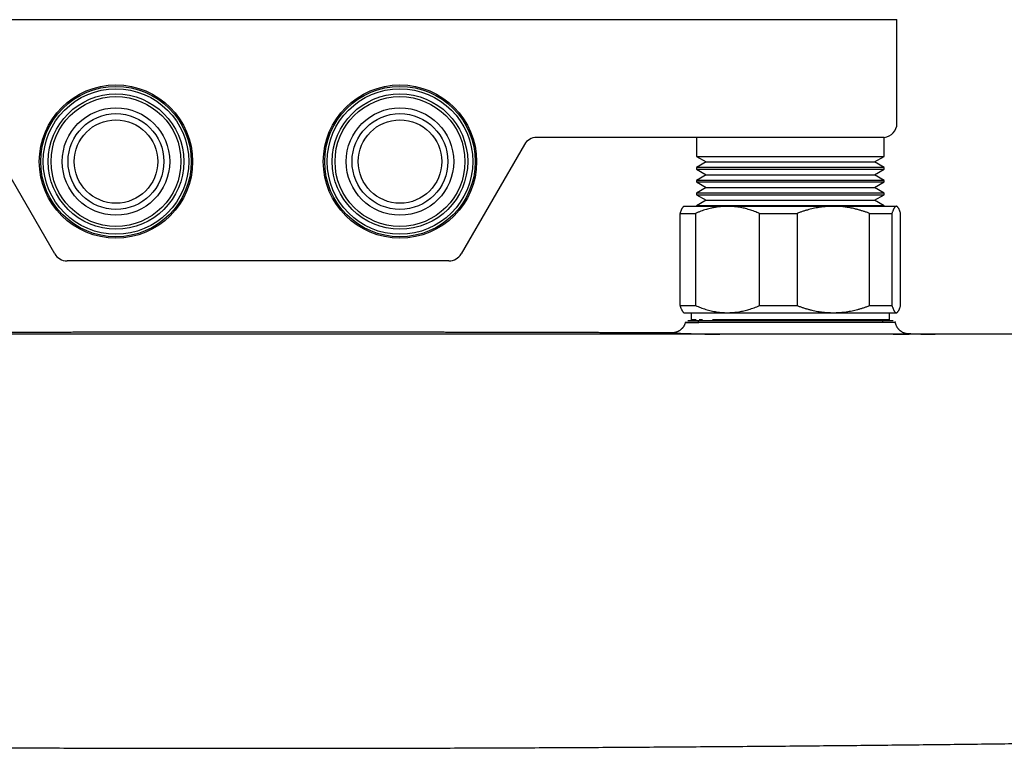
# Model space of a CAD drawing. Header units: millimetres. Extents: x 8 to 767, y 12 to 375.
# Tile 11 of 46: x 318 to 457, y 84 to 187. Entities that reach past the tile are written whole.
import ezdxf

# ---------------------------------------------------------------- set-up
doc = ezdxf.new("R2010")
doc.units = ezdxf.units.MM

msp = doc.modelspace()

# ---------------------------------------------------------------- linework, layer by layer
at = {"color": 7, "linetype": 'Continuous', "lineweight": 30}
for p, q in [((276.83, 187.09), (426.83, 187.09)), ((426.83, 187.09), (441.83, 187.09)), ((441.83, 172.47), (441.83, 187.09)), ((323.2, 154.09), (314.3, 169.49)), ((389.35, 169.49), (380.46, 154.09)), ((424.42, 170.49), (391.08, 170.49)), ((413.61, 170.49), (413.61, 167.82)), ((426.83, 170.49), (424.42, 170.49)), ((440.05, 170.49), (426.83, 170.49)), ((440.05, 167.82), (440.05, 170.49)), ((413.61, 167.82), (414.97, 167.03)), ((413.61, 167.82), (440.05, 167.82)), ((438.68, 167.03), (440.05, 167.82)), ((414.97, 167.03), (413.61, 166.24)), ((414.97, 167.03), (438.68, 167.03)), ((440.05, 166.24), (438.68, 167.03)), ((413.61, 166.24), (413.61, 166.02)), ((426.83, 166.24), (413.61, 166.24)), ((413.61, 166.02), (414.97, 165.23)), ((413.61, 166.02), (440.05, 166.02)), ((414.97, 165.23), (413.61, 164.44)), ((414.97, 165.23), (438.68, 165.23)), ((440.05, 166.24), (426.83, 166.24)), ((438.68, 165.23), (440.05, 166.02)), ((440.05, 164.44), (438.68, 165.23)), ((440.05, 166.02), (440.05, 166.24)), ((413.61, 164.44), (413.61, 164.22)), ((426.83, 164.44), (413.61, 164.44)), ((413.61, 164.22), (414.97, 163.43)), ((413.61, 164.22), (440.05, 164.22)), ((440.05, 164.44), (426.83, 164.44)), ((438.68, 163.43), (440.05, 164.22)), ((440.05, 164.22), (440.05, 164.44)), ((414.97, 163.43), (413.61, 162.64)), ((413.61, 162.64), (413.61, 162.42)), ((426.83, 162.64), (413.61, 162.64)), ((413.61, 162.42), (414.97, 161.63)), ((413.61, 162.42), (440.05, 162.42)), ((414.97, 163.43), (438.68, 163.43)), ((440.05, 162.64), (426.83, 162.64)), ((440.05, 162.64), (438.68, 163.43)), ((438.68, 161.63), (440.05, 162.42)), ((440.05, 162.42), (440.05, 162.64)), ((414.97, 161.63), (413.61, 160.84)), ((414.97, 161.63), (438.68, 161.63)), ((440.05, 160.84), (438.68, 161.63)), ((411.31, 159.79), (413.47, 159.79)), ((411.31, 146.79), (411.31, 159.79)), ((411.83, 160.79), (411.74, 160.7)), ((411.83, 160.79), (417.96, 160.79)), ((413.47, 159.79), (413.47, 146.79)), ((413.61, 160.84), (413.61, 160.79)), ((426.83, 160.84), (413.61, 160.84)), ((417.96, 160.79), (432.87, 160.79)), ((422.45, 159.79), (427.77, 159.79)), ((422.45, 146.79), (422.45, 159.79)), ((440.05, 160.84), (426.83, 160.84)), ((427.77, 159.79), (427.77, 146.79)), ((432.87, 160.79), (441.74, 160.79)), ((437.97, 146.79), (437.97, 159.79)), ((437.97, 159.79), (441.13, 159.79)), ((440.05, 160.79), (440.05, 160.84)), ((441.13, 159.79), (441.13, 146.79)), ((441.74, 160.79), (441.83, 160.79)), ((441.92, 160.7), (441.83, 160.79)), ((442.34, 146.79), (442.34, 159.79)), ((378.73, 153.09), (324.93, 153.09)), ((411.31, 146.79), (413.47, 146.79)), ((411.74, 145.88), (411.83, 145.79)), ((411.83, 145.79), (417.96, 145.79)), ((412.86, 145.79), (412.86, 144.79)), ((417.96, 145.79), (432.87, 145.79)), ((422.45, 146.79), (427.77, 146.79)), ((432.87, 145.79), (441.74, 145.79)), ((437.97, 146.79), (441.13, 146.79)), ((440.79, 144.79), (440.79, 145.79)), ((441.74, 145.79), (441.83, 145.79)), ((441.83, 145.79), (441.92, 145.88)), ((413.56, 144.79), (412.86, 144.79)), ((414.46, 144.79), (413.98, 144.79)), ((438.09, 144.79), (415.83, 144.79)), ((440.79, 144.79), (438.09, 144.79))]:
    msp.add_line(p, q, dxfattribs=at)
for centre, radius in [((331.83, 167.09), 10.8), ((331.83, 167.09), 10.6), ((371.83, 167.09), 10.8), ((371.83, 167.09), 10.6), ((331.83, 167.09), 10.25), ((331.83, 167.09), 9.54), ((331.83, 167.09), 9.15), ((371.83, 167.09), 10.25), ((371.83, 167.09), 9.54), ((371.83, 167.09), 9.15), ((331.83, 167.09), 7.57), ((331.83, 167.09), 6.75), ((371.83, 167.09), 7.57), ((371.83, 167.09), 6.75), ((331.83, 167.09), 5.88), ((371.83, 167.09), 5.88)]:
    msp.add_circle(centre, radius, dxfattribs=at)
for centre, radius, start, end in [((439.83, 172.47), 2, 276.3297, 0), ((391.08, 168.49), 2, 90, 150), ((324.93, 155.09), 2, 210, 270), ((378.73, 155.09), 2, 270, 330), ((413.65, 144.35), 0.3, 359.5, 90), ((440.01, 144.35), 0.3, 90, 180.5)]:
    msp.add_arc(centre, radius, start, end, dxfattribs=at)
for points, knots in [([(411.31, 159.79), (411.33, 159.84), (411.36, 159.94), (411.41, 160.07), (411.46, 160.2), (411.51, 160.32), (411.55, 160.42), (411.6, 160.52), (411.65, 160.6), (411.7, 160.66), (411.73, 160.68), (411.74, 160.7)], [0, 0, 0, 0, 0.115272, 0.230543, 0.34607, 0.461597, 0.577664, 0.693815, 0.808587, 0.923453, 1, 1, 1, 1]), ([(417.96, 160.79), (417.86, 160.78), (417.66, 160.78), (417.36, 160.77), (417.06, 160.75), (416.76, 160.71), (416.48, 160.67), (416.21, 160.63), (415.96, 160.58), (415.68, 160.52), (415.35, 160.44), (414.98, 160.34), (414.6, 160.22), (414.22, 160.09), (413.84, 159.94), (413.59, 159.84), (413.47, 159.79)], [0, 0, 0, 0, 0.065449, 0.130927, 0.196416, 0.261896, 0.327347, 0.382405, 0.437469, 0.492528, 0.573552, 0.654577, 0.740916, 0.827283, 0.913655, 1, 1, 1, 1]), ([(422.45, 159.79), (422.34, 159.83), (422.11, 159.93), (421.76, 160.07), (421.41, 160.19), (421.05, 160.3), (420.7, 160.41), (420.34, 160.5), (419.98, 160.58), (419.64, 160.64), (419.32, 160.69), (419.02, 160.73), (418.71, 160.76), (418.41, 160.78), (418.16, 160.78), (418.01, 160.79), (417.96, 160.79)], [0, 0, 0, 0, 0.079536, 0.159092, 0.238645, 0.318177, 0.398178, 0.478178, 0.557348, 0.636517, 0.702909, 0.769332, 0.835764, 0.902185, 0.968576, 1, 1, 1, 1]), ([(432.87, 160.79), (432.81, 160.79), (432.64, 160.78), (432.35, 160.78), (432.01, 160.76), (431.66, 160.73), (431.32, 160.69), (430.98, 160.65), (430.62, 160.59), (430.23, 160.51), (429.83, 160.42), (429.42, 160.32), (429.01, 160.2), (428.6, 160.08), (428.19, 159.94), (427.91, 159.84), (427.77, 159.79)], [0, 0, 0, 0, 0.034083, 0.100121, 0.166197, 0.232295, 0.298394, 0.364475, 0.430516, 0.509649, 0.588783, 0.670323, 0.751877, 0.83342, 0.91671, 1, 1, 1, 1]), ([(437.97, 159.79), (437.83, 159.84), (437.56, 159.94), (437.16, 160.07), (436.74, 160.2), (436.33, 160.32), (435.94, 160.42), (435.57, 160.5), (435.23, 160.57), (434.88, 160.63), (434.54, 160.68), (434.2, 160.72), (433.86, 160.75), (433.53, 160.77), (433.2, 160.78), (432.98, 160.78), (432.87, 160.79)], [0, 0, 0, 0, 0.081943, 0.163885, 0.246134, 0.328394, 0.41064, 0.4776, 0.544588, 0.611584, 0.678568, 0.745524, 0.809134, 0.872763, 0.93639, 1, 1, 1, 1]), ([(441.74, 160.79), (441.73, 160.79), (441.71, 160.78), (441.67, 160.77), (441.62, 160.75), (441.57, 160.71), (441.52, 160.66), (441.47, 160.59), (441.43, 160.51), (441.38, 160.42), (441.33, 160.32), (441.28, 160.21), (441.23, 160.08), (441.18, 159.94), (441.15, 159.84), (441.13, 159.79)], [0, 0, 0, 0, 0.034083, 0.113223, 0.192397, 0.271573, 0.350714, 0.430546, 0.510378, 0.588808, 0.667237, 0.750413, 0.833614, 0.916819, 1, 1, 1, 1]), ([(442.34, 159.79), (442.33, 159.84), (442.3, 159.94), (442.25, 160.07), (442.2, 160.2), (442.15, 160.32), (442.1, 160.42), (442.05, 160.52), (442, 160.6), (441.95, 160.66), (441.91, 160.71), (441.87, 160.74), (441.82, 160.77), (441.78, 160.78), (441.75, 160.78), (441.74, 160.79)], [0, 0, 0, 0, 0.082024, 0.164071, 0.246115, 0.328134, 0.410672, 0.49321, 0.574831, 0.656452, 0.72514, 0.793862, 0.862594, 0.931314, 1, 1, 1, 1]), ([(411.74, 145.88), (411.73, 145.89), (411.7, 145.92), (411.65, 145.98), (411.6, 146.06), (411.56, 146.15), (411.51, 146.25), (411.46, 146.36), (411.41, 146.49), (411.36, 146.63), (411.33, 146.73), (411.31, 146.79)], [0, 0, 0, 0, 0.086604, 0.198865, 0.311215, 0.42151, 0.53188, 0.648769, 0.765659, 0.882829, 1, 1, 1, 1]), ([(413.47, 146.79), (413.59, 146.74), (413.82, 146.64), (414.18, 146.5), (414.55, 146.37), (414.91, 146.25), (415.28, 146.15), (415.65, 146.05), (416.02, 145.98), (416.37, 145.91), (416.7, 145.86), (417.02, 145.83), (417.33, 145.8), (417.64, 145.79), (417.85, 145.79), (417.96, 145.79)], [0, 0, 0, 0, 0.082024, 0.164071, 0.246115, 0.328134, 0.410672, 0.49321, 0.574831, 0.656452, 0.72514, 0.793862, 0.862594, 0.931314, 1, 1, 1, 1]), ([(417.96, 145.79), (418.01, 145.79), (418.18, 145.79), (418.47, 145.8), (418.83, 145.82), (419.19, 145.86), (419.56, 145.91), (419.92, 145.98), (420.28, 146.06), (420.63, 146.15), (420.99, 146.25), (421.35, 146.36), (421.72, 146.49), (422.09, 146.63), (422.33, 146.73), (422.45, 146.79)], [0, 0, 0, 0, 0.031425, 0.110773, 0.190157, 0.269542, 0.348893, 0.42894, 0.508988, 0.58762, 0.666253, 0.749675, 0.833122, 0.916573, 1, 1, 1, 1]), ([(427.77, 146.79), (427.91, 146.74), (428.18, 146.64), (428.59, 146.5), (429, 146.37), (429.41, 146.25), (429.83, 146.15), (430.25, 146.05), (430.64, 145.98), (430.99, 145.92), (431.32, 145.88), (431.65, 145.84), (431.97, 145.82), (432.27, 145.8), (432.57, 145.79), (432.77, 145.79), (432.87, 145.79)], [0, 0, 0, 0, 0.081943, 0.163885, 0.246134, 0.328394, 0.41064, 0.492718, 0.574796, 0.638057, 0.701336, 0.764613, 0.827874, 0.885247, 0.942627, 1, 1, 1, 1]), ([(432.87, 145.79), (432.93, 145.79), (433.13, 145.79), (433.46, 145.8), (433.87, 145.82), (434.28, 145.86), (434.69, 145.91), (435.1, 145.98), (435.5, 146.06), (435.91, 146.15), (436.31, 146.25), (436.73, 146.36), (437.14, 146.49), (437.56, 146.63), (437.83, 146.73), (437.97, 146.79)], [0, 0, 0, 0, 0.034083, 0.113223, 0.192397, 0.271573, 0.350714, 0.429829, 0.508972, 0.588119, 0.667237, 0.750413, 0.833614, 0.916819, 1, 1, 1, 1]), ([(441.13, 146.79), (441.15, 146.74), (441.18, 146.64), (441.23, 146.5), (441.28, 146.37), (441.33, 146.25), (441.38, 146.15), (441.43, 146.05), (441.48, 145.98), (441.52, 145.91), (441.57, 145.86), (441.61, 145.83), (441.65, 145.8), (441.7, 145.79), (441.72, 145.79), (441.74, 145.79)], [0, 0, 0, 0, 0.082024, 0.164071, 0.246115, 0.328134, 0.410672, 0.49321, 0.574831, 0.656452, 0.72514, 0.793862, 0.862594, 0.931314, 1, 1, 1, 1]), ([(441.74, 145.79), (441.75, 145.79), (441.77, 145.79), (441.81, 145.8), (441.86, 145.82), (441.91, 145.86), (441.95, 145.91), (442, 145.98), (442.05, 146.06), (442.1, 146.15), (442.15, 146.25), (442.2, 146.36), (442.25, 146.49), (442.29, 146.63), (442.33, 146.73), (442.34, 146.79)], [0, 0, 0, 0, 0.034083, 0.113223, 0.192397, 0.271573, 0.350714, 0.430546, 0.510378, 0.588808, 0.667237, 0.750413, 0.833614, 0.916819, 1, 1, 1, 1]), ([(412.04, 144.44), (412.02, 144.39), (412, 144.3), (411.95, 144.17), (411.89, 144.04), (411.83, 143.92), (411.76, 143.81), (411.69, 143.72), (411.62, 143.63), (411.55, 143.56), (411.48, 143.49), (411.41, 143.42), (411.33, 143.36), (411.23, 143.29), (411.15, 143.23), (411.07, 143.19), (411.01, 143.16), (410.95, 143.13), (410.89, 143.1), (410.82, 143.07), (410.75, 143.05), (410.69, 143.03), (410.64, 143.01), (410.6, 143), (410.56, 142.99), (410.51, 142.98), (410.47, 142.97), (410.44, 142.96), (410.4, 142.96), (410.36, 142.95), (410.33, 142.95), (410.3, 142.95), (410.28, 142.95), (410.26, 142.94), (410.24, 142.94), (410.23, 142.94), (410.22, 142.94), (410.21, 142.94), (410.2, 142.94), (410.2, 142.94), (410.2, 142.94), (410.2, 142.94)], [0, 0, 0, 0, 0.04311, 0.085358, 0.126568, 0.166576, 0.205238, 0.242425, 0.273046, 0.302447, 0.330614, 0.360001, 0.392143, 0.427019, 0.464575, 0.484337, 0.504737, 0.525758, 0.547384, 0.569595, 0.59237, 0.615773, 0.630097, 0.645197, 0.661263, 0.678458, 0.696918, 0.716756, 0.738063, 0.760919, 0.785389, 0.800869, 0.816961, 0.834058, 0.853763, 0.876367, 0.898681, 0.923346, 0.950395, 0.979852, 1, 1, 1, 1]), ([(441.6, 144.4), (441.6, 144.4), (441.6, 144.4), (441.49, 144.4), (441.21, 144.4), (440.73, 144.4), (440.15, 144.4), (439.56, 144.4), (439, 144.4), (438.48, 144.4), (437.95, 144.4), (437.25, 144.39), (436.39, 144.39), (435.39, 144.39), (434.45, 144.39), (433.53, 144.39), (431.99, 144.39), (430.4, 144.39), (428.81, 144.39), (427.88, 144.39), (426.71, 144.39), (425.25, 144.39), (423.81, 144.39), (422.6, 144.39), (421.64, 144.39), (420.53, 144.39), (419.3, 144.4), (418.2, 144.4), (417.34, 144.4), (416.67, 144.4), (415.84, 144.4), (414.88, 144.41), (414.17, 144.41), (413.73, 144.42), (413.52, 144.42), (413.31, 144.42), (413.1, 144.42), (412.76, 144.42), (412.36, 144.42), (412.12, 144.42), (412.04, 144.42), (412.03, 144.42), (412.05, 144.42), (412.14, 144.42), (412.36, 144.43), (412.72, 144.43), (413.1, 144.43), (413.46, 144.42), (413.74, 144.42), (413.9, 144.42), (413.93, 144.42)], [0, 0, 0, 0, 0.0118192, 0.0342644, 0.067227, 0.0972786, 0.124379, 0.1485041, 0.1655537, 0.1817695, 0.1971722, 0.2117768, 0.2386222, 0.2623242, 0.2818669, 0.3011785, 0.3202858, 0.3765088, 0.3925656, 0.4097997, 0.4282128, 0.4580412, 0.4905098, 0.509044, 0.5277733, 0.5467091, 0.5755203, 0.6047525, 0.6197413, 0.6363514, 0.6546088, 0.6851675, 0.7193262, 0.7270033, 0.7355027, 0.7448253, 0.7549732, 0.7659505, 0.7970525, 0.8333682, 0.8470994, 0.8611605, 0.8755473, 0.8902552, 0.9209184, 0.9472975, 0.9651783, 0.9816535, 0.9967133, 1, 1, 1, 1]), ([(441.28, 144.65), (441.24, 144.65), (441.15, 144.65), (440.14, 144.65), (438.55, 144.65), (436.37, 144.65), (433.71, 144.65), (430.72, 144.65), (427.54, 144.65), (424.31, 144.65), (421.22, 144.65), (418.4, 144.65), (415.99, 144.65), (414.11, 144.65), (412.88, 144.65), (412.29, 144.65), (412.38, 144.65), (412.4, 144.65)], [0, 0, 0, 0, 0.063322, 0.133578, 0.203758, 0.27372, 0.343737, 0.413984, 0.484511, 0.555217, 0.6256, 0.69575, 0.76572, 0.835723, 0.905903, 0.976278, 1, 1, 1, 1]), ([(441.61, 144.4), (441.61, 144.41), (441.6, 144.43), (441.59, 144.46), (441.58, 144.49), (441.56, 144.52), (441.55, 144.53), (441.54, 144.54), (441.54, 144.54)], [0, 0, 0, 0, 0.106218, 0.388673, 0.628512, 0.820069, 0.960152, 1, 1, 1, 1]), ([(443.5, 142.79), (443.5, 142.79), (443.5, 142.79), (443.49, 142.79), (443.49, 142.79), (443.49, 142.79), (443.49, 142.79), (443.48, 142.79), (443.48, 142.79), (443.47, 142.79), (443.47, 142.79), (443.46, 142.79), (443.45, 142.79), (443.44, 142.79), (443.42, 142.79), (443.4, 142.79), (443.37, 142.79), (443.33, 142.8), (443.29, 142.8), (443.24, 142.81), (443.18, 142.82), (443.12, 142.84), (443.05, 142.85), (442.99, 142.87), (442.93, 142.89), (442.84, 142.92), (442.74, 142.96), (442.63, 143.02), (442.53, 143.07), (442.45, 143.12), (442.39, 143.17), (442.33, 143.22), (442.26, 143.27), (442.19, 143.33), (442.12, 143.4), (442.05, 143.48), (441.98, 143.57), (441.91, 143.67), (441.84, 143.77), (441.78, 143.89), (441.72, 144.01), (441.68, 144.14), (441.63, 144.28), (441.61, 144.38), (441.6, 144.43)], [0, 0, 0, 0, 0.010368, 0.029107, 0.045583, 0.059798, 0.071757, 0.082848, 0.091182, 0.098875, 0.106402, 0.113766, 0.120971, 0.128021, 0.14664, 0.164223, 0.183107, 0.201039, 0.218285, 0.235145, 0.257569, 0.280025, 0.302165, 0.32399, 0.345499, 0.366693, 0.408133, 0.44833, 0.487309, 0.51013, 0.532771, 0.557138, 0.58364, 0.612262, 0.642974, 0.675734, 0.71048, 0.747134, 0.785596, 0.825743, 0.867432, 0.910499, 0.954756, 1, 1, 1, 1]), ([(351.83, 143.05), (351.58, 143.05), (351.1, 143.05), (350.38, 143.05), (349.67, 143.05), (348.97, 143.05), (348.28, 143.05), (347.62, 143.05), (346.98, 143.04), (346.36, 143.04), (345.75, 143.04), (345.14, 143.04), (344.53, 143.04), (343.9, 143.04), (343.27, 143.04), (342.64, 143.04), (342.02, 143.04), (341.42, 143.04), (340.83, 143.04), (340.25, 143.04), (339.68, 143.04), (339.13, 143.04), (338.58, 143.04), (338.05, 143.04), (337.53, 143.04), (337.02, 143.04), (336.52, 143.04), (336.03, 143.04), (335.55, 143.04), (335.07, 143.04), (334.6, 143.04), (334.14, 143.04), (333.69, 143.04), (333.26, 143.03), (332.84, 143.03), (332.45, 143.03), (332.07, 143.03), (331.7, 143.03), (331.35, 143.03), (331, 143.03), (330.67, 143.03), (330.35, 143.03), (330.04, 143.03), (329.73, 143.03), (329.43, 143.03), (329.15, 143.03), (328.88, 143.03), (328.62, 143.03), (328.38, 143.03), (328.17, 143.03), (327.98, 143.03), (327.79, 143.03), (327.62, 143.03), (327.45, 143.03), (327.29, 143.03), (327.09, 143.03), (326.83, 143.03), (326.53, 143.03), (326.17, 143.03), (325.75, 143.02), (325.27, 143.02), (324.78, 143.02), (324.28, 143.02), (323.76, 143.02), (323.25, 143.02), (322.72, 143.02), (322.2, 143.02), (321.67, 143.02), (321.12, 143.02), (320.56, 143.02), (319.99, 143.01), (319.41, 143.01), (318.81, 143.01), (318.21, 143.01), (317.59, 143.01), (316.97, 143.01), (316.34, 143.01), (315.7, 143.01), (315.03, 143), (314.32, 143), (313.59, 143), (312.85, 143), (312.09, 143), (311.33, 143), (310.71, 142.99), (310.36, 142.99), (310.25, 142.99)], [0, 0, 0, 0, 0.017566, 0.034878, 0.051938, 0.068745, 0.085299, 0.1016, 0.116737, 0.13165, 0.146338, 0.160801, 0.17504, 0.190665, 0.20601, 0.221076, 0.235861, 0.250366, 0.264591, 0.278535, 0.2922, 0.305585, 0.318689, 0.331514, 0.344058, 0.356322, 0.368306, 0.38001, 0.391434, 0.403102, 0.414462, 0.425515, 0.43626, 0.446698, 0.456828, 0.466211, 0.475315, 0.484138, 0.492681, 0.500943, 0.508926, 0.516629, 0.524051, 0.531527, 0.538695, 0.545556, 0.552109, 0.558355, 0.564294, 0.56914, 0.573759, 0.578153, 0.582321, 0.586263, 0.590082, 0.593944, 0.601143, 0.608496, 0.616002, 0.62713, 0.63858, 0.650351, 0.662443, 0.674856, 0.687591, 0.699892, 0.712479, 0.725352, 0.73851, 0.751954, 0.765684, 0.779699, 0.794001, 0.808587, 0.82346, 0.838344, 0.853505, 0.868941, 0.884652, 0.901928, 0.919526, 0.937445, 0.955685, 0.974089, 0.992516, 1, 1, 1, 1]), ([(410.21, 142.94), (409.77, 142.94), (409.09, 142.94), (408.16, 142.95), (407.41, 142.95), (406.67, 142.95), (405.92, 142.96), (405.17, 142.96), (404.38, 142.96), (403.56, 142.96), (402.71, 142.97), (401.87, 142.97), (401.04, 142.97), (400.21, 142.97), (399.4, 142.98), (398.6, 142.98), (397.81, 142.98), (397.04, 142.98), (396.29, 142.98), (395.56, 142.99), (394.84, 142.99), (394.13, 142.99), (393.43, 142.99), (392.73, 142.99), (392.05, 143), (391.38, 143), (390.73, 143), (390.09, 143), (389.48, 143), (388.89, 143), (388.32, 143), (387.77, 143.01), (387.22, 143.01), (386.69, 143.01), (386.2, 143.01), (385.73, 143.01), (385.29, 143.01), (384.94, 143.01), (384.67, 143.01), (384.47, 143.01), (384.28, 143.01), (384.08, 143.01), (383.86, 143.01), (383.62, 143.01), (383.34, 143.02), (383.05, 143.02), (382.74, 143.02), (382.43, 143.02), (382.1, 143.02), (381.76, 143.02), (381.4, 143.02), (381.05, 143.02), (380.7, 143.02), (380.35, 143.02), (379.99, 143.02), (379.62, 143.02), (379.24, 143.02), (378.85, 143.02), (378.45, 143.02), (378.04, 143.02), (377.6, 143.03), (377.15, 143.03), (376.69, 143.03), (376.22, 143.03), (375.74, 143.03), (375.24, 143.03), (374.72, 143.03), (374.17, 143.03), (373.58, 143.03), (372.99, 143.03), (372.38, 143.03), (371.75, 143.03), (371.11, 143.03), (370.46, 143.03), (369.8, 143.04), (369.12, 143.04), (368.43, 143.04), (367.73, 143.04), (367.03, 143.04), (366.31, 143.04), (365.57, 143.04), (364.81, 143.04), (364.04, 143.04), (363.25, 143.04), (362.45, 143.04), (361.64, 143.04), (360.82, 143.04), (359.99, 143.04), (359.15, 143.04), (358.33, 143.04), (357.53, 143.04), (356.75, 143.04), (355.95, 143.05), (355.15, 143.05), (354.33, 143.05), (353.51, 143.05), (352.67, 143.05), (352.11, 143.05), (351.83, 143.05)], [0, 0, 0, 0, 0.022319, 0.035078, 0.047866, 0.060683, 0.07353, 0.086397, 0.099151, 0.113974, 0.128572, 0.142946, 0.157096, 0.171272, 0.185215, 0.198925, 0.212403, 0.225647, 0.238429, 0.250985, 0.263318, 0.275425, 0.287548, 0.299437, 0.311093, 0.322514, 0.333702, 0.344656, 0.355376, 0.36529, 0.374995, 0.384492, 0.39378, 0.402859, 0.411729, 0.419362, 0.426833, 0.434143, 0.437533, 0.440887, 0.444205, 0.447495, 0.450884, 0.455408, 0.460166, 0.465158, 0.470385, 0.475847, 0.481439, 0.487257, 0.493301, 0.499572, 0.505362, 0.511332, 0.517482, 0.523813, 0.530324, 0.537015, 0.543887, 0.550939, 0.55844, 0.566134, 0.574023, 0.582105, 0.590381, 0.598851, 0.607515, 0.617269, 0.627257, 0.63748, 0.647937, 0.658629, 0.669555, 0.680715, 0.692111, 0.70374, 0.715604, 0.727485, 0.739591, 0.751924, 0.764483, 0.777503, 0.790757, 0.804245, 0.817968, 0.831926, 0.845863, 0.860025, 0.874414, 0.889029, 0.90227, 0.91569, 0.929291, 0.943072, 0.957034, 0.971175, 0.985498, 1, 1, 1, 1]), ([(410.2, 142.94), (410.19, 142.94), (410.16, 142.94), (410.12, 142.94), (410.09, 142.94), (410.09, 142.94), (410.11, 142.93), (410.15, 142.93), (410.22, 142.93), (410.31, 142.92), (410.42, 142.92), (410.55, 142.91), (410.71, 142.9), (410.88, 142.9), (411.08, 142.89), (411.3, 142.88), (411.54, 142.88), (411.8, 142.87), (412.08, 142.86), (412.38, 142.85), (412.69, 142.84), (413.03, 142.83), (413.39, 142.82), (413.76, 142.81), (414.15, 142.8), (414.56, 142.79), (414.99, 142.78), (415.43, 142.77), (415.89, 142.76), (416.36, 142.75), (416.69, 142.75), (416.87, 142.75), (416.88, 142.75)], [0, 0, 0, 0, 0.014035, 0.049135, 0.084283, 0.119237, 0.154188, 0.189183, 0.22427, 0.259495, 0.294905, 0.330036, 0.365134, 0.400245, 0.43541, 0.470674, 0.50608, 0.541507, 0.57678, 0.611944, 0.647044, 0.682127, 0.717237, 0.752631, 0.787851, 0.822949, 0.857974, 0.89298, 0.928018, 0.96305, 0.9981, 1, 1, 1, 1]), ([(480.77, 142.75), (477.4, 142.75), (470.66, 142.75), (460.55, 142.75), (450.44, 142.75), (440.33, 142.75), (430.22, 142.75), (420.11, 142.75), (410, 142.75), (399.74, 142.75), (389.31, 142.75), (378.72, 142.75), (368.13, 142.75), (357.53, 142.75), (346.94, 142.75), (336.35, 142.75), (325.76, 142.75), (315.17, 142.75), (304.58, 142.75), (293.99, 142.75), (283.4, 142.75), (273.02, 142.75), (262.83, 142.75), (252.84, 142.75), (242.86, 142.75), (232.87, 142.75), (226.22, 142.75), (222.89, 142.75)], [0, 0, 0, 0, 0.039203, 0.078405, 0.117606, 0.156807, 0.196007, 0.235207, 0.274407, 0.313606, 0.354672, 0.395737, 0.436802, 0.477868, 0.518933, 0.559998, 0.601063, 0.642128, 0.683194, 0.72426, 0.765326, 0.806393, 0.845113, 0.883834, 0.922555, 0.961277, 1, 1, 1, 1]), ([(441.3, 142.75), (441.32, 142.75), (441.45, 142.75), (441.67, 142.75), (441.94, 142.75), (442.19, 142.76), (442.43, 142.76), (442.64, 142.76), (442.83, 142.77), (443, 142.77), (443.15, 142.77), (443.27, 142.78), (443.38, 142.78), (443.46, 142.78), (443.52, 142.78), (443.55, 142.78), (443.57, 142.78), (443.55, 142.79), (443.53, 142.79), (443.5, 142.79), (443.5, 142.79)], [0, 0, 0, 0, 0.014088, 0.074413, 0.134606, 0.194749, 0.254923, 0.31521, 0.375691, 0.436549, 0.497116, 0.557478, 0.617723, 0.677938, 0.738212, 0.798744, 0.859171, 0.919585, 0.980078, 1, 1, 1, 1]), ([(445.58, 142.77), (445.44, 142.78), (444.94, 142.78), (444.24, 142.78), (443.68, 142.79), (443.49, 142.79)], [0, 0, 0, 0, 0.19736, 0.723971, 1, 1, 1, 1]), ([(449.37, 142.75), (449.32, 142.75), (449.19, 142.75), (449, 142.75), (448.78, 142.75), (448.56, 142.75), (448.32, 142.75), (448.07, 142.76), (447.84, 142.76), (447.61, 142.76), (447.39, 142.76), (447.18, 142.76), (446.98, 142.76), (446.79, 142.77), (446.6, 142.77), (446.43, 142.77), (446.27, 142.77), (446.11, 142.77), (445.97, 142.77), (445.84, 142.77), (445.73, 142.77), (445.62, 142.77), (445.52, 142.77), (445.44, 142.78), (445.37, 142.78), (445.31, 142.78), (445.27, 142.78), (445.23, 142.78), (445.21, 142.78), (445.21, 142.77), (445.21, 142.77), (445.23, 142.77), (445.26, 142.77), (445.31, 142.77), (445.36, 142.77), (445.43, 142.77), (445.51, 142.77), (445.6, 142.77), (445.71, 142.76), (445.82, 142.76), (445.94, 142.76), (446.06, 142.76), (446.17, 142.76), (446.29, 142.76), (446.4, 142.75), (446.5, 142.75), (446.59, 142.75), (446.68, 142.75), (446.76, 142.75), (446.87, 142.75), (447, 142.75), (447.12, 142.75), (447.19, 142.75), (447.21, 142.75)], [0, 0, 0, 0, 0.012496, 0.0308, 0.049118, 0.067473, 0.089759, 0.11193, 0.134031, 0.156107, 0.178205, 0.200234, 0.222253, 0.244306, 0.266437, 0.28869, 0.310732, 0.332714, 0.35468, 0.376668, 0.398721, 0.42083, 0.442819, 0.464732, 0.486608, 0.508492, 0.530443, 0.552354, 0.574272, 0.596239, 0.618299, 0.640245, 0.662186, 0.684163, 0.706216, 0.728386, 0.750516, 0.772554, 0.794539, 0.816513, 0.838515, 0.855878, 0.873159, 0.89038, 0.907561, 0.91835, 0.929137, 0.939929, 0.950504, 0.960359, 0.977092, 0.994227, 1, 1, 1, 1]), ([(447.22, 142.75), (447.15, 142.75), (447.03, 142.75), (446.87, 142.75), (446.71, 142.75), (446.56, 142.75), (446.41, 142.75), (446.28, 142.76), (446.15, 142.76), (446.03, 142.76), (445.97, 142.76), (445.94, 142.76)], [0, 0, 0, 0, 0.123633, 0.233479, 0.344756, 0.457476, 0.57163, 0.687234, 0.803334, 0.917568, 1, 1, 1, 1]), ([(222.39, 85.39), (222.89, 85.38), (226.05, 85.33), (231.86, 85.25), (239.82, 85.14), (247.77, 85.03), (255.72, 84.94), (264.15, 84.85), (273.05, 84.76), (282.42, 84.68), (291.8, 84.61), (301.24, 84.54), (310.74, 84.49), (320.3, 84.45), (329.87, 84.42), (339.44, 84.4), (349, 84.39), (358.57, 84.4), (368.13, 84.41), (377.7, 84.43), (387.26, 84.47), (396.83, 84.51), (406.39, 84.57), (415.96, 84.64), (425.53, 84.71), (434.82, 84.8), (443.86, 84.89), (452.63, 84.99), (461.39, 85.1), (470.16, 85.22), (476.79, 85.32), (480.49, 85.37), (481.27, 85.39)], [0, 0, 0, 0, 0.005895, 0.036617, 0.067339, 0.098061, 0.128783, 0.159505, 0.195714, 0.231923, 0.268132, 0.304341, 0.341289, 0.378238, 0.415186, 0.452135, 0.489083, 0.526032, 0.56298, 0.599929, 0.636877, 0.673826, 0.710774, 0.747722, 0.78467, 0.821618, 0.855487, 0.889355, 0.923223, 0.957091, 0.990959, 1, 1, 1, 1])]:
    msp.add_open_spline(points, degree=3, knots=knots, dxfattribs=at)

doc.saveas('drawing.dxf')
